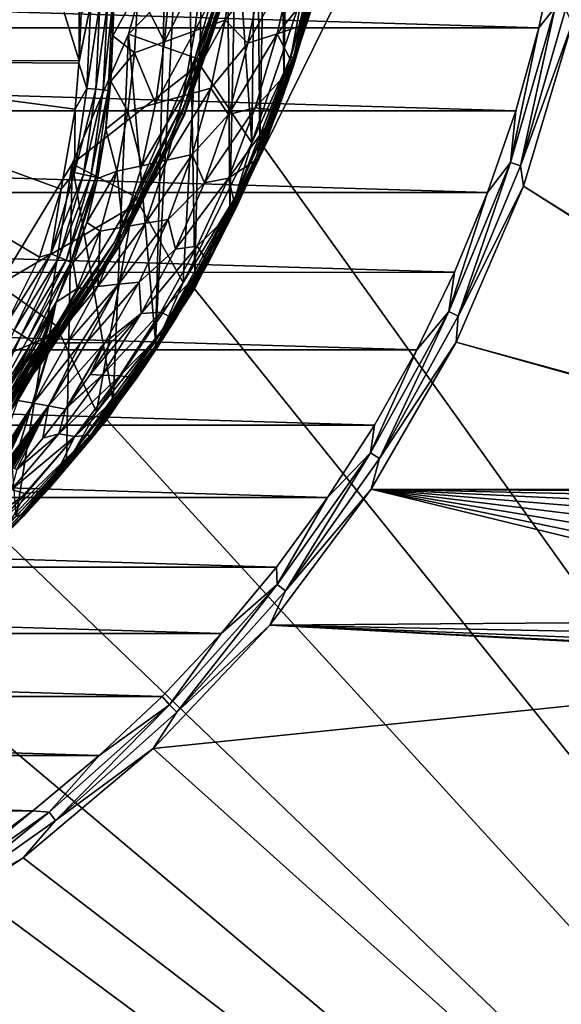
# Model space of a CAD drawing. Header units: metres. Extents: x -50 to 50, y -86 to 50.
# Tile 231 of 256: x 17 to 27, y -25 to -6. Entities that reach past the tile are written whole.
import ezdxf

# ---------------------------------------------------------------- set-up
doc = ezdxf.new("R2010")
doc.units = ezdxf.units.M
doc.layers.add('solid_MONTA1__SW0001', color=7, linetype='CONTINUOUS')

msp = doc.modelspace()

# ---------------------------------------------------------------- linework, layer by layer
at = {"layer": 'solid_MONTA1__SW0001'}
for points in [[(26.202694, 9.536955, 102.5), (50, 48.000282, 102.5), (50, -47.999832, 102.5)], [(21.249317, -8.801449, 108.5), (49.207382, -47.907547, 108.5), (49.207382, 47.907547, 108.5)], [(22.216209, -5.953105, 108.5), (21.249317, -8.801449, 108.5), (49.207382, 47.907547, 108.5)], [(20.416256, 10.337695, 172.399994), (19.928415, -11.24722, 172.399994), (19.759472, -1.35131, 172.399994)], [(20.416256, 10.337695, 172.399994), (20.598076, -9.970854, 172.399994), (19.928415, -11.24722, 172.399994)], [(20.416256, 10.337695, 172.399994), (20.997316, 9.118874, 172.399994), (20.598076, -9.970854, 172.399994)], [(27.132597, 6.430617, 102.5), (26.202694, 9.536955, 102.5), (50, -47.999832, 102.5)], [(20.997316, 9.118874, 172.399994), (21.170954, -8.695737, 172.399994), (20.598076, -9.970854, 172.399994)], [(20.997316, 9.118874, 172.399994), (21.480339, 7.910951, 172.399994), (21.170954, -8.695737, 172.399994)], [(21.480339, 7.910951, 172.399994), (21.628086, -7.467848, 172.399994), (21.170954, -8.695737, 172.399994)], [(21.480339, 7.910951, 172.399994), (21.880772, 6.683672, 172.399994), (21.628086, -7.467848, 172.399994)], [(10.642999, -7.137415, 189.991074), (17.718199, -7.140826, 189.52182), (13.32256, 6.986027, 189.772842)], [(13.32256, 6.986027, 189.772842), (17.718199, -7.140826, 189.52182), (17.754503, 6.984094, 189.450638)], [(17.757494, -6.235425, 189.514954), (17.754503, 6.984094, 189.450638), (17.718199, -7.140826, 189.52182)], [(21.880772, 6.683672, 172.399994), (22.009163, -6.220341, 172.399994), (21.628086, -7.467848, 172.399994)], [(19.174944, -12.495027, 172.399994), (19.391319, -4.029763, 172.399994), (19.759472, -1.35131, 172.399994)], [(19.928415, -11.24722, 172.399994), (19.174944, -12.495027, 172.399994), (19.759472, -1.35131, 172.399994)], [(21.10498, -1.443897, 169.800003), (20.711926, -4.303764, 169.800003), (21.01807, -8.706412, 169.800003)], [(21.10498, -1.443897, 169.800003), (21.01807, -8.706412, 169.800003), (21.974751, -5.888117, 169.800003)], [(19.391319, -4.029763, 172.399994), (18.662142, -6.632329, 172.399994), (20.880962, -4.339114, 170.100891)], [(19.174944, -12.495027, 172.399994), (18.662142, -6.632329, 172.399994), (19.391319, -4.029763, 172.399994)], [(20.711926, -4.303764, 169.800003), (19.932884, -7.08411, 169.800003), (21.01807, -8.706412, 169.800003)], [(20.512066, -5.496192, 169.817276), (19.932884, -7.08411, 169.800003), (20.711926, -4.303764, 169.800003)], [(21.974813, -5.888133, 169.733017), (21.762941, -7.071208, 169.621521), (22.477591, -4.28783, 169.621521)], [(22.562986, -4.30412, 169.471008), (22.477591, -4.28783, 169.621521), (21.762941, -7.071208, 169.621521)], [(21.845621, -7.098073, 169.471008), (22.562986, -4.30412, 169.471008), (21.762941, -7.071208, 169.621521)], [(22.216293, -5.952838, 169.300003), (22.562986, -4.30412, 169.471008), (21.845621, -7.098073, 169.471008)], [(18.662142, -6.632329, 172.399994), (20.095633, -7.14199, 170.100891), (20.880962, -4.339114, 170.100891)], [(20.625572, -5.526606, 170.021729), (20.880962, -4.339114, 170.100891), (20.095633, -7.14199, 170.100891)], [(26.841366, -4.896449, 102.300003), (26.496367, -6.509337, 102.300003), (-26.841286, -4.896891, 102.300003)], [(26.496367, -6.509337, 102.300003), (-26.496246, -6.509824, 102.300003), (-26.841286, -4.896891, 102.300003)], [(20.7005, -5.065289, 179.839539), (20.081329, -5.302531, 182.284042), (19.928932, -6.570724, 182.284042)], [(20.506811, -6.362713, 179.839539), (20.7005, -5.065289, 179.839539), (19.928932, -6.570724, 182.284042)], [(21.221857, -5.434763, 177.39505), (20.7005, -5.065289, 179.839539), (20.506811, -6.362713, 179.839539)], [(21.822569, -7.026765, 172.411926), (22.355373, -5.039001, 172.411926), (21.852766, -7.036171, 172.439346)], [(21.822569, -7.026765, 172.411926), (22.009163, -6.220341, 172.399994), (22.355373, -5.039001, 172.411926)], [(22.355373, -5.039001, 172.411926), (22.3862, -5.046075, 172.439346), (21.852766, -7.036171, 172.439346)], [(21.852766, -7.036171, 172.439346), (22.3862, -5.046075, 172.439346), (21.870031, -7.041549, 172.477081)], [(22.3862, -5.046075, 172.439346), (22.403826, -5.050119, 172.477081), (21.870031, -7.041549, 172.477081)], [(21.870031, -7.041549, 172.477081), (22.403826, -5.050119, 172.477081), (22.047915, -6.444176, 172.51947)], [(22.403826, -5.050119, 172.477081), (22.248596, -5.694481, 172.520462), (22.047915, -6.444176, 172.51947)], [(26.807554, -6.118649, 102.322868), (26.496367, -6.509337, 102.300003), (26.841366, -4.896449, 102.300003)], [(21.826204, -5.202508, 174.939468), (21.221857, -5.434763, 177.39505), (20.940548, -6.806761, 177.39505)], [(21.497648, -6.626342, 174.939468), (21.826204, -5.202508, 174.939468), (20.940548, -6.806761, 177.39505)], [(22.248596, -5.694481, 172.520462), (21.826204, -5.202508, 174.939468), (21.497648, -6.626342, 174.939468)], [(20.081329, -5.302531, 182.284042), (19.462162, -5.539751, 184.728546), (19.351057, -6.778709, 184.728546)], [(19.928932, -6.570724, 182.284042), (20.081329, -5.302531, 182.284042), (19.351057, -6.778709, 184.728546)], [(20.940548, -6.806761, 177.39505), (21.221857, -5.434763, 177.39505), (20.506811, -6.362713, 179.839539)], [(19.351057, -6.778709, 184.728546), (19.462162, -5.539751, 184.728546), (18.842991, -5.777048, 187.17305)], [(20.512066, -5.496192, 169.817276), (19.619184, -8.126533, 169.817276), (19.932884, -7.08411, 169.800003)], [(19.681534, -8.152358, 169.866348), (19.619184, -8.126533, 169.817276), (20.512066, -5.496192, 169.817276)], [(20.577253, -5.513658, 169.866348), (19.681534, -8.152358, 169.866348), (20.512066, -5.496192, 169.817276)], [(19.719954, -8.168272, 169.938705), (19.681534, -8.152358, 169.866348), (20.577253, -5.513658, 169.866348)], [(20.617418, -5.524421, 169.938705), (19.719954, -8.168272, 169.938705), (20.577253, -5.513658, 169.866348)], [(19.727751, -8.171502, 170.021729), (19.719954, -8.168272, 169.938705), (20.617418, -5.524421, 169.938705)], [(20.625572, -5.526606, 170.021729), (19.727751, -8.171502, 170.021729), (20.617418, -5.524421, 169.938705)], [(20.625572, -5.526606, 170.021729), (20.095633, -7.14199, 170.100891), (19.727751, -8.171502, 170.021729)], [(18.365387, -6.662688, 188.983963), (18.773178, -6.986765, 187.17305), (18.842991, -5.777048, 187.17305)], [(18.385183, -5.882283, 188.986343), (18.365387, -6.662688, 188.983963), (18.842991, -5.777048, 187.17305)], [(19.351057, -6.778709, 184.728546), (18.842991, -5.777048, 187.17305), (18.773178, -6.986765, 187.17305)], [(22.047915, -6.444176, 172.51947), (22.248596, -5.694481, 172.520462), (21.497648, -6.626342, 174.939468)], [(18.354517, -6.055413, 189.070831), (18.365387, -6.662688, 188.983963), (18.385183, -5.882283, 188.986343)], [(21.974813, -5.888133, 169.733017), (21.974751, -5.888117, 169.800003), (21.01807, -8.706412, 169.800003)], [(21.974813, -5.888133, 169.733017), (21.01807, -8.706412, 169.800003), (21.018259, -8.706048, 169.733017)], [(21.974813, -5.888133, 169.733017), (21.018259, -8.706048, 169.733017), (21.762941, -7.071208, 169.621521)], [(21.249229, -8.801719, 169.300003), (22.216293, -5.952838, 169.300003), (21.845621, -7.098073, 169.471008)], [(22.216209, -5.953105, 108.5), (22.216293, -5.952838, 169.300003), (21.249229, -8.801719, 169.300003)], [(22.216209, -5.953105, 108.5), (21.249229, -8.801719, 169.300003), (21.249317, -8.801449, 108.5)], [(17.940994, -6.043106, 189.474457), (17.718199, -7.140826, 189.52182), (17.715612, -7.184917, 189.522202)], [(17.864252, -7.667966, 189.487335), (17.940994, -6.043106, 189.474457), (17.715612, -7.184917, 189.522202)], [(17.940994, -6.043106, 189.474457), (17.757494, -6.235425, 189.514954), (17.718199, -7.140826, 189.52182)], [(18.114536, -6.047806, 189.382217), (17.940994, -6.043106, 189.474457), (17.864252, -7.667966, 189.487335)], [(18.037214, -7.6838, 189.395248), (18.114536, -6.047806, 189.382217), (17.864252, -7.667966, 189.487335)], [(18.25807, -6.052078, 189.242126), (18.114536, -6.047806, 189.382217), (18.037214, -7.6838, 189.395248)], [(18.180275, -7.697597, 189.25528), (18.25807, -6.052078, 189.242126), (18.037214, -7.6838, 189.395248)], [(18.180275, -7.697597, 189.25528), (18.354517, -6.055413, 189.070831), (18.25807, -6.052078, 189.242126)], [(18.180275, -7.697597, 189.25528), (18.276409, -7.707715, 189.084076), (18.354517, -6.055413, 189.070831)], [(18.354517, -6.055413, 189.070831), (18.276409, -7.707715, 189.084076), (18.365387, -6.662688, 188.983963)], [(25.953922, -9.081671, 102.322868), (26.496367, -6.509337, 102.300003), (26.807554, -6.118649, 102.322868)], [(25.953922, -9.081671, 102.322868), (26.807554, -6.118649, 102.322868), (26.145826, -9.14882, 102.390617)], [(26.807554, -6.118649, 102.322868), (27.00577, -6.163891, 102.390617), (26.145826, -9.14882, 102.390617)], [(26.145826, -9.14882, 102.390617), (27.00577, -6.163891, 102.390617), (27.132597, -6.430617, 102.5)], [(20.506811, -6.362713, 179.839539), (19.928932, -6.570724, 182.284042), (19.704647, -7.810512, 182.284042)], [(20.232975, -7.66195, 179.839539), (20.506811, -6.362713, 179.839539), (19.704647, -7.810512, 182.284042)], [(20.940548, -6.806761, 177.39505), (20.506811, -6.362713, 179.839539), (20.232975, -7.66195, 179.839539)], [(21.822569, -7.026765, 172.411926), (21.628086, -7.467848, 172.399994), (22.009163, -6.220341, 172.399994)], [(26.496367, -6.509337, 102.300003), (26.054609, -8.098694, 102.300003), (-26.496246, -6.509824, 102.300003)], [(26.054609, -8.098694, 102.300003), (-26.054459, -8.09918, 102.300003), (-26.496246, -6.509824, 102.300003)], [(19.928932, -6.570724, 182.284042), (19.351057, -6.778709, 184.728546), (19.176325, -7.959048, 184.728546)], [(19.704647, -7.810512, 182.284042), (19.928932, -6.570724, 182.284042), (19.176325, -7.959048, 184.728546)], [(21.808292, -7.238799, 172.518402), (22.047915, -6.444176, 172.51947), (21.497648, -6.626342, 174.939468)], [(21.870031, -7.041549, 172.477081), (22.047915, -6.444176, 172.51947), (21.808292, -7.238799, 172.518402)], [(25.953922, -9.081671, 102.322868), (26.054609, -8.098694, 102.300003), (26.496367, -6.509337, 102.300003)], [(26.145826, -9.14882, 102.390617), (27.132597, -6.430617, 102.5), (26.202694, -9.536955, 102.5)], [(35.82655, -15.567962, 102.5), (26.202694, -9.536955, 102.5), (27.132597, -6.430617, 102.5)], [(18.662142, -6.632329, 172.399994), (17.585089, -9.111894, 172.399994), (20.095633, -7.14199, 170.100891)], [(18.367144, -13.658231, 172.399994), (17.585089, -9.111894, 172.399994), (18.662142, -6.632329, 172.399994)], [(18.276409, -7.707715, 189.084076), (18.321812, -7.532636, 188.979874), (18.365387, -6.662688, 188.983963)], [(18.365387, -6.662688, 188.983963), (18.321812, -7.532636, 188.979874), (18.773178, -6.986765, 187.17305)], [(19.174944, -12.495027, 172.399994), (18.367144, -13.658231, 172.399994), (18.662142, -6.632329, 172.399994)], [(21.497648, -6.626342, 174.939468), (20.940548, -6.806761, 177.39505), (20.571375, -8.16724, 177.39505)], [(21.077393, -8.041764, 174.939468), (21.497648, -6.626342, 174.939468), (20.571375, -8.16724, 177.39505)], [(21.808292, -7.238799, 172.518402), (21.497648, -6.626342, 174.939468), (21.077393, -8.041764, 174.939468)], [(19.176325, -7.959048, 184.728546), (19.351057, -6.778709, 184.728546), (18.773178, -6.986765, 187.17305)], [(20.571375, -8.16724, 177.39505), (20.940548, -6.806761, 177.39505), (20.232975, -7.66195, 179.839539)], [(10.642999, -7.137415, 189.991074), (16.313793, -12.191973, 189.652252), (16.960539, -10.890485, 189.597366)], [(10.642999, -7.137415, 189.991074), (16.960539, -10.890485, 189.597366), (17.376104, -9.594016, 189.55928)], [(10.642999, -7.137415, 189.991074), (17.376104, -9.594016, 189.55928), (17.643269, -8.063908, 189.531616)], [(10.642999, -7.137415, 189.991074), (17.643269, -8.063908, 189.531616), (17.715612, -7.184917, 189.522202)], [(10.642999, -7.137415, 189.991074), (17.715612, -7.184917, 189.522202), (17.718199, -7.140826, 189.52182)], [(17.585089, -9.111894, 172.399994), (18.935961, -9.811824, 170.100891), (20.095633, -7.14199, 170.100891)], [(18.321812, -7.532636, 188.979874), (18.647993, -8.107656, 187.17305), (18.773178, -6.986765, 187.17305)], [(19.176325, -7.959048, 184.728546), (18.773178, -6.986765, 187.17305), (18.647993, -8.107656, 187.17305)], [(19.932884, -7.08411, 169.800003), (18.782495, -9.732619, 169.800003), (19.702078, -11.374999, 169.800003)], [(19.619184, -8.126533, 169.817276), (18.782495, -9.732619, 169.800003), (19.932884, -7.08411, 169.800003)], [(19.727751, -8.171502, 170.021729), (20.095633, -7.14199, 170.100891), (18.935961, -9.811824, 170.100891)], [(19.932884, -7.08411, 169.800003), (19.702078, -11.374999, 169.800003), (21.01807, -8.706412, 169.800003)], [(21.018259, -8.706048, 169.733017), (20.705076, -9.74307, 169.621521), (21.762941, -7.071208, 169.621521)], [(21.845621, -7.098073, 169.471008), (21.762941, -7.071208, 169.621521), (20.705076, -9.74307, 169.621521)], [(20.783739, -9.780085, 169.471008), (21.845621, -7.098073, 169.471008), (20.705076, -9.74307, 169.621521)], [(21.249229, -8.801719, 169.300003), (21.845621, -7.098073, 169.471008), (20.783739, -9.780085, 169.471008)], [(21.112999, -8.95845, 172.411926), (21.822569, -7.026765, 172.411926), (21.142101, -8.970833, 172.439346)], [(21.112999, -8.95845, 172.411926), (21.628086, -7.467848, 172.399994), (21.822569, -7.026765, 172.411926)], [(21.822569, -7.026765, 172.411926), (21.852766, -7.036171, 172.439346), (21.142101, -8.970833, 172.439346)], [(21.142101, -8.970833, 172.439346), (21.852766, -7.036171, 172.439346), (21.158743, -8.977913, 172.477081)], [(21.852766, -7.036171, 172.439346), (21.870031, -7.041549, 172.477081), (21.158743, -8.977913, 172.477081)], [(21.158743, -8.977913, 172.477081), (21.870031, -7.041549, 172.477081), (21.512415, -8.092999, 172.517136)], [(21.870031, -7.041549, 172.477081), (21.808292, -7.238799, 172.518402), (21.512415, -8.092999, 172.517136)], [(17.864252, -7.667966, 189.487335), (17.715612, -7.184917, 189.522202), (17.643269, -8.063908, 189.531616)], [(21.512415, -8.092999, 172.517136), (21.808292, -7.238799, 172.518402), (21.077393, -8.041764, 174.939468)], [(21.112999, -8.95845, 172.411926), (21.170954, -8.695737, 172.399994), (21.628086, -7.467848, 172.399994)], [(17.632607, -9.274479, 189.512695), (17.864252, -7.667966, 189.487335), (17.643269, -8.063908, 189.531616)], [(18.037214, -7.6838, 189.395248), (17.864252, -7.667966, 189.487335), (17.632607, -9.274479, 189.512695)], [(17.802544, -9.311681, 189.421127), (18.037214, -7.6838, 189.395248), (17.632607, -9.274479, 189.512695)], [(18.180275, -7.697597, 189.25528), (18.037214, -7.6838, 189.395248), (17.802544, -9.311681, 189.421127)], [(17.943077, -9.343766, 189.281586), (18.180275, -7.697597, 189.25528), (17.802544, -9.311681, 189.421127)], [(17.943077, -9.343766, 189.281586), (18.276409, -7.707715, 189.084076), (18.180275, -7.697597, 189.25528)], [(17.943077, -9.343766, 189.281586), (18.037487, -9.36692, 189.110687), (18.276409, -7.707715, 189.084076)], [(18.276409, -7.707715, 189.084076), (18.037487, -9.36692, 189.110687), (18.229204, -8.448523, 188.977493)], [(18.321812, -7.532636, 188.979874), (18.229204, -8.448523, 188.977493), (18.647993, -8.107656, 187.17305)], [(18.276409, -7.707715, 189.084076), (18.229204, -8.448523, 188.977493), (18.321812, -7.532636, 188.979874)], [(20.232975, -7.66195, 179.839539), (19.704647, -7.810512, 182.284042), (19.395411, -9.039516, 182.284042)], [(19.874468, -8.933681, 179.839539), (20.232975, -7.66195, 179.839539), (19.395411, -9.039516, 182.284042)], [(20.571375, -8.16724, 177.39505), (20.232975, -7.66195, 179.839539), (19.874468, -8.933681, 179.839539)], [(19.704647, -7.810512, 182.284042), (19.176325, -7.959048, 184.728546), (18.916361, -9.145327, 184.728546)], [(19.395411, -9.039516, 182.284042), (19.704647, -7.810512, 182.284042), (18.916361, -9.145327, 184.728546)], [(17.632607, -9.274479, 189.512695), (17.643269, -8.063908, 189.531616), (17.376104, -9.594016, 189.55928)], [(18.916361, -9.145327, 184.728546), (19.176325, -7.959048, 184.728546), (18.647993, -8.107656, 187.17305)], [(21.077393, -8.041764, 174.939468), (20.571375, -8.16724, 177.39505), (20.113148, -9.473985, 177.39505)], [(20.570642, -9.383739, 174.939468), (21.077393, -8.041764, 174.939468), (20.113148, -9.473985, 177.39505)], [(21.512415, -8.092999, 172.517136), (21.077393, -8.041764, 174.939468), (20.570642, -9.383739, 174.939468)], [(26.054609, -8.098694, 102.300003), (25.517324, -9.659147, 102.300003), (-26.054459, -8.09918, 102.300003)], [(25.517324, -9.659147, 102.300003), (-25.517155, -9.659599, 102.300003), (-26.054459, -8.09918, 102.300003)], [(18.229204, -8.448523, 188.977493), (18.437296, -9.251211, 187.17305), (18.647993, -8.107656, 187.17305)], [(19.619184, -8.126533, 169.817276), (18.390615, -10.617826, 169.817276), (18.782495, -9.732619, 169.800003)], [(18.44906, -10.651569, 169.866348), (18.390615, -10.617826, 169.817276), (19.619184, -8.126533, 169.817276)], [(18.916361, -9.145327, 184.728546), (18.647993, -8.107656, 187.17305), (18.437296, -9.251211, 187.17305)], [(19.681534, -8.152358, 169.866348), (18.44906, -10.651569, 169.866348), (19.619184, -8.126533, 169.817276)], [(18.485073, -10.672361, 169.938705), (18.44906, -10.651569, 169.866348), (19.681534, -8.152358, 169.866348)], [(19.719954, -8.168272, 169.938705), (18.485073, -10.672361, 169.938705), (19.681534, -8.152358, 169.866348)], [(18.492382, -10.676582, 170.021729), (18.485073, -10.672361, 169.938705), (19.719954, -8.168272, 169.938705)], [(19.727751, -8.171502, 170.021729), (18.492382, -10.676582, 170.021729), (19.719954, -8.168272, 169.938705)], [(19.727751, -8.171502, 170.021729), (18.935961, -9.811824, 170.100891), (18.492382, -10.676582, 170.021729)], [(20.113148, -9.473985, 177.39505), (20.571375, -8.16724, 177.39505), (19.874468, -8.933681, 179.839539)], [(21.150892, -8.999282, 172.515793), (21.512415, -8.092999, 172.517136), (20.570642, -9.383739, 174.939468)], [(21.158743, -8.977913, 172.477081), (21.512415, -8.092999, 172.517136), (21.150892, -8.999282, 172.515793)], [(25.953922, -9.081671, 102.322868), (25.517324, -9.659147, 102.300003), (26.054609, -8.098694, 102.300003)], [(18.037487, -9.36692, 189.110687), (18.070581, -9.392616, 188.978958), (18.229204, -8.448523, 188.977493)], [(18.229204, -8.448523, 188.977493), (18.070581, -9.392616, 188.978958), (18.437296, -9.251211, 187.17305)], [(21.018259, -8.706048, 169.733017), (21.01807, -8.706412, 169.800003), (19.702078, -11.374999, 169.800003)], [(21.018259, -8.706048, 169.733017), (19.702078, -11.374999, 169.800003), (19.702078, -11.375, 169.733017)], [(21.018259, -8.706048, 169.733017), (19.702078, -11.375, 169.733017), (20.705076, -9.74307, 169.621521)], [(21.249317, -8.801449, 108.5), (19.918585, -11.5, 169.300003), (19.918446, -11.500178, 108.5)], [(21.249317, -8.801449, 108.5), (19.918446, -11.500178, 108.5), (49.207382, -47.907547, 108.5)], [(21.249317, -8.801449, 108.5), (21.249229, -8.801719, 169.300003), (19.918585, -11.5, 169.300003)], [(19.918585, -11.5, 169.300003), (21.249229, -8.801719, 169.300003), (20.783739, -9.780085, 169.471008)], [(21.112999, -8.95845, 172.411926), (20.598076, -9.970854, 172.399994), (21.170954, -8.695737, 172.399994)], [(19.874468, -8.933681, 179.839539), (19.395411, -9.039516, 182.284042), (18.987549, -10.245462, 182.284042)], [(19.421156, -10.17039, 179.839539), (19.874468, -8.933681, 179.839539), (18.987549, -10.245462, 182.284042)], [(20.113148, -9.473985, 177.39505), (19.874468, -8.933681, 179.839539), (19.421156, -10.17039, 179.839539)], [(20.221857, -10.813426, 172.411926), (21.112999, -8.95845, 172.411926), (20.24975, -10.828337, 172.439346)], [(20.221857, -10.813426, 172.411926), (20.598076, -9.970854, 172.399994), (21.112999, -8.95845, 172.411926)], [(21.112999, -8.95845, 172.411926), (21.142101, -8.970833, 172.439346), (20.24975, -10.828337, 172.439346)], [(20.24975, -10.828337, 172.439346), (21.142101, -8.970833, 172.439346), (20.265697, -10.836863, 172.477081)], [(21.142101, -8.970833, 172.439346), (21.158743, -8.977913, 172.477081), (20.265697, -10.836863, 172.477081)], [(20.265697, -10.836863, 172.477081), (21.158743, -8.977913, 172.477081), (20.710537, -9.966031, 172.514465)], [(20.710537, -9.966031, 172.514465), (21.150892, -8.999282, 172.515793), (20.570642, -9.383739, 174.939468)], [(21.158743, -8.977913, 172.477081), (21.150892, -8.999282, 172.515793), (20.710537, -9.966031, 172.514465)], [(17.585089, -9.111894, 172.399994), (16.18055, -11.421612, 172.399994), (18.935961, -9.811824, 170.100891)], [(16.516953, -15.845219, 172.399994), (16.18055, -11.421612, 172.399994), (17.585089, -9.111894, 172.399994)], [(17.480947, -14.775068, 172.399994), (16.516953, -15.845219, 172.399994), (17.585089, -9.111894, 172.399994)], [(18.367144, -13.658231, 172.399994), (17.480947, -14.775068, 172.399994), (17.585089, -9.111894, 172.399994)], [(18.553951, -10.32051, 184.728546), (18.916361, -9.145327, 184.728546), (18.437296, -9.251211, 187.17305)], [(19.395411, -9.039516, 182.284042), (18.916361, -9.145327, 184.728546), (18.553951, -10.32051, 184.728546)], [(18.987549, -10.245462, 182.284042), (19.395411, -9.039516, 182.284042), (18.553951, -10.32051, 184.728546)], [(24.773905, -11.930484, 102.322868), (25.517324, -9.659147, 102.300003), (25.953922, -9.081671, 102.322868)], [(24.773905, -11.930484, 102.322868), (25.953922, -9.081671, 102.322868), (24.957085, -12.018699, 102.390617)], [(25.953922, -9.081671, 102.322868), (26.145826, -9.14882, 102.390617), (24.957085, -12.018699, 102.390617)], [(24.957085, -12.018699, 102.390617), (26.145826, -9.14882, 102.390617), (26.202694, -9.536955, 102.5)], [(17.179102, -10.829042, 189.555298), (17.632607, -9.274479, 189.512695), (17.376104, -9.594016, 189.55928)], [(17.802544, -9.311681, 189.421127), (17.632607, -9.274479, 189.512695), (17.179102, -10.829042, 189.555298)], [(17.340761, -10.894876, 189.464859), (17.802544, -9.311681, 189.421127), (17.179102, -10.829042, 189.555298)], [(17.943077, -9.343766, 189.281586), (17.802544, -9.311681, 189.421127), (17.340761, -10.894876, 189.464859)], [(17.474333, -10.95147, 189.326279), (17.943077, -9.343766, 189.281586), (17.340761, -10.894876, 189.464859)], [(17.474333, -10.95147, 189.326279), (18.037487, -9.36692, 189.110687), (17.943077, -9.343766, 189.281586)], [(17.474333, -10.95147, 189.326279), (17.563925, -10.992095, 189.156052), (18.037487, -9.36692, 189.110687)], [(18.037487, -9.36692, 189.110687), (17.563925, -10.992095, 189.156052), (18.070581, -9.392616, 188.978958)], [(17.563925, -10.992095, 189.156052), (17.865376, -10.228542, 188.985886), (18.070581, -9.392616, 188.978958)], [(17.865376, -10.228542, 188.985886), (18.120327, -10.395633, 187.17305), (18.437296, -9.251211, 187.17305)], [(18.070581, -9.392616, 188.978958), (17.865376, -10.228542, 188.985886), (18.437296, -9.251211, 187.17305)], [(18.553951, -10.32051, 184.728546), (18.437296, -9.251211, 187.17305), (18.120327, -10.395633, 187.17305)], [(20.570642, -9.383739, 174.939468), (20.113148, -9.473985, 177.39505), (19.55691, -10.739998, 177.39505)], [(19.970974, -10.681436, 174.939468), (20.570642, -9.383739, 174.939468), (19.55691, -10.739998, 177.39505)], [(20.710537, -9.966031, 172.514465), (20.570642, -9.383739, 174.939468), (19.970974, -10.681436, 174.939468)], [(19.55691, -10.739998, 177.39505), (20.113148, -9.473985, 177.39505), (19.421156, -10.17039, 179.839539)], [(35.428211, -15.402928, 102.5), (24.918159, -12.5148, 102.5), (26.202694, -9.536955, 102.5)], [(24.957085, -12.018699, 102.390617), (26.202694, -9.536955, 102.5), (24.918159, -12.5148, 102.5)], [(35.82655, -15.567962, 102.5), (35.428211, -15.402928, 102.5), (26.202694, -9.536955, 102.5)], [(25.517324, -9.659147, 102.300003), (24.887453, -11.18245, 102.300003), (-25.517155, -9.659599, 102.300003)], [(24.887453, -11.18245, 102.300003), (-24.887259, -11.182881, 102.300003), (-25.517155, -9.659599, 102.300003)], [(17.179102, -10.829042, 189.555298), (17.376104, -9.594016, 189.55928), (16.960539, -10.890485, 189.597366)], [(18.782495, -9.732619, 169.800003), (17.282619, -12.199029, 169.800003), (18.049007, -13.848977, 169.800003)], [(18.390615, -10.617826, 169.817276), (17.282619, -12.199029, 169.800003), (18.782495, -9.732619, 169.800003)], [(18.782495, -9.732619, 169.800003), (18.049007, -13.848977, 169.800003), (19.702078, -11.374999, 169.800003)], [(19.702078, -11.375, 169.733017), (19.320681, -12.261276, 169.621521), (20.705076, -9.74307, 169.621521)], [(20.783739, -9.780085, 169.471008), (20.705076, -9.74307, 169.621521), (19.320681, -12.261276, 169.621521)], [(19.394083, -12.307859, 169.471008), (20.783739, -9.780085, 169.471008), (19.320681, -12.261276, 169.621521)], [(19.918585, -11.5, 169.300003), (20.783739, -9.780085, 169.471008), (19.394083, -12.307859, 169.471008)], [(24.773905, -11.930484, 102.322868), (24.887453, -11.18245, 102.300003), (25.517324, -9.659147, 102.300003)], [(16.18055, -11.421612, 172.399994), (17.423546, -12.298882, 170.100891), (18.935961, -9.811824, 170.100891)], [(18.492382, -10.676582, 170.021729), (18.935961, -9.811824, 170.100891), (17.423546, -12.298882, 170.100891)], [(20.179306, -11.00019, 172.513336), (20.710537, -9.966031, 172.514465), (19.970974, -10.681436, 174.939468)], [(20.265697, -10.836863, 172.477081), (20.710537, -9.966031, 172.514465), (20.179306, -11.00019, 172.513336)], [(20.221857, -10.813426, 172.411926), (19.928415, -11.24722, 172.399994), (20.598076, -9.970854, 172.399994)], [(17.563925, -10.992095, 189.156052), (17.608313, -10.996065, 188.997787), (17.865376, -10.228542, 188.985886)], [(17.865376, -10.228542, 188.985886), (17.608313, -10.996065, 188.997787), (18.120327, -10.395633, 187.17305)], [(18.987549, -10.245462, 182.284042), (18.553951, -10.32051, 184.728546), (18.077026, -11.452261, 184.728546)], [(18.470741, -11.410696, 182.284042), (18.987549, -10.245462, 182.284042), (18.077026, -11.452261, 184.728546)], [(18.077026, -11.452261, 184.728546), (18.553951, -10.32051, 184.728546), (18.120327, -10.395633, 187.17305)], [(19.421156, -10.17039, 179.839539), (18.987549, -10.245462, 182.284042), (18.470741, -11.410696, 182.284042)], [(18.864468, -11.369106, 179.839539), (19.421156, -10.17039, 179.839539), (18.470741, -11.410696, 182.284042)], [(19.55691, -10.739998, 177.39505), (19.421156, -10.17039, 179.839539), (18.864468, -11.369106, 179.839539)], [(17.608313, -10.996065, 188.997787), (17.683279, -11.493899, 187.17305), (18.120327, -10.395633, 187.17305)], [(18.077026, -11.452261, 184.728546), (18.120327, -10.395633, 187.17305), (17.683279, -11.493899, 187.17305)], [(18.390615, -10.617826, 169.817276), (16.847376, -12.927446, 169.817276), (17.282619, -12.199029, 169.800003)], [(16.900917, -12.96853, 169.866348), (16.847376, -12.927446, 169.817276), (18.390615, -10.617826, 169.817276)], [(18.44906, -10.651569, 169.866348), (16.900917, -12.96853, 169.866348), (18.390615, -10.617826, 169.817276)], [(16.933907, -12.993844, 169.938705), (16.900917, -12.96853, 169.866348), (18.44906, -10.651569, 169.866348)], [(18.485073, -10.672361, 169.938705), (16.933907, -12.993844, 169.938705), (18.44906, -10.651569, 169.866348)], [(16.940603, -12.998982, 170.021729), (16.933907, -12.993844, 169.938705), (18.485073, -10.672361, 169.938705)], [(18.492382, -10.676582, 170.021729), (16.940603, -12.998982, 170.021729), (18.485073, -10.672361, 169.938705)], [(18.492382, -10.676582, 170.021729), (17.423546, -12.298882, 170.100891), (16.940603, -12.998982, 170.021729)], [(19.970974, -10.681436, 174.939468), (19.55691, -10.739998, 177.39505), (18.901674, -11.968299, 177.39505)], [(19.27774, -11.946087, 174.939468), (19.970974, -10.681436, 174.939468), (18.901674, -11.968299, 177.39505)], [(20.179306, -11.00019, 172.513336), (19.970974, -10.681436, 174.939468), (19.27774, -11.946087, 174.939468)], [(17.179102, -10.829042, 189.555298), (16.960539, -10.890485, 189.597366), (16.313793, -12.191973, 189.652252)], [(16.476141, -12.288595, 189.613556), (17.179102, -10.829042, 189.555298), (16.313793, -12.191973, 189.652252)], [(17.340761, -10.894876, 189.464859), (17.179102, -10.829042, 189.555298), (16.476141, -12.288595, 189.613556)], [(16.622023, -12.378001, 189.524887), (17.340761, -10.894876, 189.464859), (16.476141, -12.288595, 189.613556)], [(17.474333, -10.95147, 189.326279), (17.340761, -10.894876, 189.464859), (16.622023, -12.378001, 189.524887)], [(18.901674, -11.968299, 177.39505), (19.55691, -10.739998, 177.39505), (18.864468, -11.369106, 179.839539)], [(19.173904, -12.584568, 172.411926), (20.221857, -10.813426, 172.411926), (19.20038, -12.601869, 172.439346)], [(19.173904, -12.584568, 172.411926), (19.928415, -11.24722, 172.399994), (20.221857, -10.813426, 172.411926)], [(20.221857, -10.813426, 172.411926), (20.24975, -10.828337, 172.439346), (19.20038, -12.601869, 172.439346)], [(19.20038, -12.601869, 172.439346), (20.24975, -10.828337, 172.439346), (19.215519, -12.611761, 172.477081)], [(20.24975, -10.828337, 172.439346), (20.265697, -10.836863, 172.477081), (19.215519, -12.611761, 172.477081)], [(19.215519, -12.611761, 172.477081), (20.265697, -10.836863, 172.477081), (19.550669, -12.086197, 172.512375)], [(20.265697, -10.836863, 172.477081), (20.179306, -11.00019, 172.513336), (19.550669, -12.086197, 172.512375)], [(16.742416, -12.454741, 189.390137), (17.474333, -10.95147, 189.326279), (16.622023, -12.378001, 189.524887)], [(16.742416, -12.454741, 189.390137), (17.563925, -10.992095, 189.156052), (17.474333, -10.95147, 189.326279)], [(16.82493, -12.511017, 189.221024), (17.563925, -10.992095, 189.156052), (16.742416, -12.454741, 189.390137)], [(17.563925, -10.992095, 189.156052), (16.82493, -12.511017, 189.221024), (17.281263, -11.75287, 189.016068)], [(17.563925, -10.992095, 189.156052), (17.281263, -11.75287, 189.016068), (17.608313, -10.996065, 188.997787)], [(17.608313, -10.996065, 188.997787), (17.281263, -11.75287, 189.016068), (17.683279, -11.493899, 187.17305)], [(19.550669, -12.086197, 172.512375), (20.179306, -11.00019, 172.513336), (19.27774, -11.946087, 174.939468)], [(24.887453, -11.18245, 102.300003), (24.167011, -12.664432, 102.300003), (-24.887259, -11.182881, 102.300003)], [(24.167011, -12.664432, 102.300003), (-24.166792, -12.664849, 102.300003), (-24.887259, -11.182881, 102.300003)], [(19.173904, -12.584568, 172.411926), (19.174944, -12.495027, 172.399994), (19.928415, -11.24722, 172.399994)], [(24.773905, -11.930484, 102.322868), (24.167011, -12.664432, 102.300003), (24.887453, -11.18245, 102.300003)], [(16.18055, -11.421612, 172.399994), (14.474751, -13.518272, 172.399994), (17.423546, -12.298882, 170.100891)], [(17.182186, -12.536576, 186.859512), (18.077026, -11.452261, 184.728546), (17.683279, -11.493899, 187.17305)], [(17.182186, -12.536576, 186.859512), (17.493473, -12.532406, 184.735245), (18.077026, -11.452261, 184.728546)], [(18.470741, -11.410696, 182.284042), (18.077026, -11.452261, 184.728546), (17.493473, -12.532406, 184.735245)], [(17.750086, -12.528976, 182.98407), (18.470741, -11.410696, 182.284042), (17.493473, -12.532406, 184.735245)], [(17.750086, -12.528976, 182.98407), (17.851871, -12.527615, 182.289459), (18.470741, -11.410696, 182.284042)], [(18.864468, -11.369106, 179.839539), (18.470741, -11.410696, 182.284042), (17.851871, -12.527615, 182.289459)], [(18.210051, -12.52282, 179.8452), (18.864468, -11.369106, 179.839539), (17.851871, -12.527615, 182.289459)], [(19.702078, -11.375, 169.733017), (18.049007, -13.848977, 169.800003), (18.048788, -13.849322, 169.733017)], [(19.702078, -11.375, 169.733017), (18.048788, -13.849322, 169.733017), (19.320681, -12.261276, 169.621521)], [(19.702078, -11.375, 169.733017), (19.702078, -11.374999, 169.800003), (18.049007, -13.848977, 169.800003)], [(18.901674, -11.968299, 177.39505), (18.864468, -11.369106, 179.839539), (18.210051, -12.52282, 179.8452)], [(17.115, -12.537586, 187.317566), (17.136267, -12.537267, 187.172577), (17.683279, -11.493899, 187.17305)], [(17.281263, -11.75287, 189.016068), (17.115, -12.537586, 187.317566), (17.683279, -11.493899, 187.17305)], [(17.182186, -12.536576, 186.859512), (17.683279, -11.493899, 187.17305), (17.136267, -12.537267, 187.172577)], [(18.247128, -14.001513, 169.300003), (19.918585, -11.5, 169.300003), (19.394083, -12.307859, 169.471008)], [(19.918446, -11.500178, 108.5), (19.918585, -11.5, 169.300003), (18.247128, -14.001513, 169.300003)], [(19.918446, -11.500178, 108.5), (18.247128, -14.001513, 169.300003), (18.247242, -14.001358, 108.5)], [(19.918446, -11.500178, 108.5), (18.247242, -14.001358, 108.5), (49.207382, -47.907547, 108.5)], [(16.82493, -12.511017, 189.221024), (16.862255, -12.541113, 189.041779), (17.281263, -11.75287, 189.016068)], [(17.281263, -11.75287, 189.016068), (16.862255, -12.541113, 189.041779), (16.91243, -12.540512, 188.699081)], [(17.281263, -11.75287, 189.016068), (16.91243, -12.540512, 188.699081), (16.979897, -12.539618, 188.238647)], [(16.979897, -12.539618, 188.238647), (17.022469, -12.538987, 187.948364), (17.281263, -11.75287, 189.016068)], [(17.022469, -12.538987, 187.948364), (17.047417, -12.538605, 187.77832), (17.281263, -11.75287, 189.016068)], [(17.047417, -12.538605, 187.77832), (17.115, -12.537586, 187.317566), (17.281263, -11.75287, 189.016068)], [(17.927036, -13.136448, 179.045883), (18.156422, -13.147021, 177.39505), (18.901674, -11.968299, 177.39505)], [(18.327179, -12.521205, 179.046082), (17.927036, -13.136448, 179.045883), (18.901674, -11.968299, 177.39505)], [(19.27774, -11.946087, 174.939468), (18.901674, -11.968299, 177.39505), (18.156422, -13.147021, 177.39505)], [(18.497858, -13.162405, 174.939468), (19.27774, -11.946087, 174.939468), (18.156422, -13.147021, 177.39505)], [(18.327179, -12.521205, 179.046082), (18.901674, -11.968299, 177.39505), (18.210051, -12.52282, 179.8452)], [(19.550669, -12.086197, 172.512375), (19.27774, -11.946087, 174.939468), (18.497858, -13.162405, 174.939468)], [(23.282343, -14.629265, 102.322868), (24.167011, -12.664432, 102.300003), (24.773905, -11.930484, 102.322868)], [(23.282343, -14.629265, 102.322868), (24.773905, -11.930484, 102.322868), (23.454493, -14.737434, 102.390617)], [(24.773905, -11.930484, 102.322868), (24.957085, -12.018699, 102.390617), (23.454493, -14.737434, 102.390617)], [(23.454493, -14.737434, 102.390617), (24.957085, -12.018699, 102.390617), (24.918159, -12.5148, 102.5)], [(17.282619, -12.199029, 169.800003), (15.460173, -14.439109, 169.800003), (16.086634, -16.086634, 169.800003)], [(16.847376, -12.927446, 169.817276), (15.460173, -14.439109, 169.800003), (17.282619, -12.199029, 169.800003)], [(17.282619, -12.199029, 169.800003), (16.086634, -16.086634, 169.800003), (18.049007, -13.848977, 169.800003)], [(18.819849, -13.199927, 172.511627), (19.550669, -12.086197, 172.512375), (18.497858, -13.162405, 174.939468)], [(19.215519, -12.611761, 172.477081), (19.550669, -12.086197, 172.512375), (18.819849, -13.199927, 172.511627)], [(14.474751, -13.518272, 172.399994), (15.586565, -14.556835, 170.100891), (17.423546, -12.298882, 170.100891)], [(16.940603, -12.998982, 170.021729), (17.423546, -12.298882, 170.100891), (15.586565, -14.556835, 170.100891)], [(15.684744, -14.056713, 189.598877), (16.622023, -12.378001, 189.524887), (16.476141, -12.288595, 189.613556)], [(15.811228, -14.129455, 189.458694), (16.622023, -12.378001, 189.524887), (15.684744, -14.056713, 189.598877)], [(15.811228, -14.129455, 189.458694), (16.742416, -12.454741, 189.390137), (16.622023, -12.378001, 189.524887)], [(18.048788, -13.849322, 169.733017), (17.631586, -14.586116, 169.621521), (19.320681, -12.261276, 169.621521)], [(19.394083, -12.307859, 169.471008), (19.320681, -12.261276, 169.621521), (17.631586, -14.586116, 169.621521)], [(17.69857, -14.641531, 169.471008), (19.394083, -12.307859, 169.471008), (17.631586, -14.586116, 169.621521)], [(18.247128, -14.001513, 169.300003), (19.394083, -12.307859, 169.471008), (17.69857, -14.641531, 169.471008)], [(15.811228, -14.129455, 189.458694), (16.82493, -12.511017, 189.221024), (16.742416, -12.454741, 189.390137)], [(15.894291, -14.180442, 189.288635), (16.82493, -12.511017, 189.221024), (15.811228, -14.129455, 189.458694)], [(15.930511, -14.207767, 189.111267), (16.82493, -12.511017, 189.221024), (15.894291, -14.180442, 189.288635)], [(16.383654, -13.376476, 189.079056), (16.82493, -12.511017, 189.221024), (15.930511, -14.207767, 189.111267)], [(16.117601, -13.95785, 188.704971), (16.979897, -12.539618, 188.238647), (16.91243, -12.540512, 188.699081)], [(16.13756, -14.036718, 188.243179), (16.979897, -12.539618, 188.238647), (16.117601, -13.95785, 188.704971)], [(16.117601, -13.95785, 188.704971), (16.91243, -12.540512, 188.699081), (16.383654, -13.376476, 189.079056)], [(16.13756, -14.036718, 188.243179), (17.047417, -12.538605, 187.77832), (17.022469, -12.538987, 187.948364)], [(16.13756, -14.036718, 188.243179), (16.157238, -14.115472, 187.781342), (17.047417, -12.538605, 187.77832)], [(16.13756, -14.036718, 188.243179), (17.022469, -12.538987, 187.948364), (16.979897, -12.539618, 188.238647)], [(16.157238, -14.115472, 187.781342), (17.115, -12.537586, 187.317566), (17.047417, -12.538605, 187.77832)], [(16.157238, -14.115472, 187.781342), (16.176643, -14.194109, 187.319458), (17.115, -12.537586, 187.317566)], [(16.176643, -14.194109, 187.319458), (17.182186, -12.536576, 186.859512), (17.136267, -12.537267, 187.172577)], [(16.176643, -14.194109, 187.319458), (16.549685, -13.634144, 186.859482), (17.182186, -12.536576, 186.859512)], [(16.176643, -14.194109, 187.319458), (17.136267, -12.537267, 187.172577), (17.115, -12.537586, 187.317566)], [(16.383654, -13.376476, 189.079056), (16.862255, -12.541113, 189.041779), (16.82493, -12.511017, 189.221024)], [(16.383654, -13.376476, 189.079056), (16.91243, -12.540512, 188.699081), (16.862255, -12.541113, 189.041779)], [(16.848011, -13.67953, 184.371124), (17.182186, -12.536576, 186.859512), (16.549685, -13.634144, 186.859482)], [(16.848011, -13.67953, 184.371124), (17.750086, -12.528976, 182.98407), (17.493473, -12.532406, 184.735245)], [(17.137253, -13.732947, 181.758514), (17.750086, -12.528976, 182.98407), (16.848011, -13.67953, 184.371124)], [(16.848011, -13.67953, 184.371124), (17.493473, -12.532406, 184.735245), (17.182186, -12.536576, 186.859512)], [(17.137253, -13.732947, 181.758514), (18.210051, -12.52282, 179.8452), (17.851871, -12.527615, 182.289459)], [(17.137253, -13.732947, 181.758514), (17.455866, -13.798611, 179.044495), (18.210051, -12.52282, 179.8452)], [(17.137253, -13.732947, 181.758514), (17.851871, -12.527615, 182.289459), (17.750086, -12.528976, 182.98407)], [(17.494581, -13.746427, 179.044647), (18.210051, -12.52282, 179.8452), (17.455866, -13.798611, 179.044495)], [(17.927036, -13.136448, 179.045883), (18.210051, -12.52282, 179.8452), (17.494581, -13.746427, 179.044647)], [(18.327179, -12.521205, 179.046082), (18.210051, -12.52282, 179.8452), (17.927036, -13.136448, 179.045883)], [(17.97011, -14.253764, 172.411926), (19.173904, -12.584568, 172.411926), (17.99489, -14.273419, 172.439346)], [(17.97011, -14.253764, 172.411926), (18.367144, -13.658231, 172.399994), (19.173904, -12.584568, 172.411926)], [(19.173904, -12.584568, 172.411926), (19.20038, -12.601869, 172.439346), (17.99489, -14.273419, 172.439346)], [(17.99489, -14.273419, 172.439346), (19.20038, -12.601869, 172.439346), (18.009058, -14.284657, 172.477081)], [(19.20038, -12.601869, 172.439346), (19.215519, -12.611761, 172.477081), (18.009058, -14.284657, 172.477081)], [(19.173904, -12.584568, 172.411926), (18.367144, -13.658231, 172.399994), (19.174944, -12.495027, 172.399994)], [(35, -15.346529, 102.5), (23.297253, -15.322202, 102.5), (24.918159, -12.5148, 102.5)], [(23.454493, -14.737434, 102.390617), (24.918159, -12.5148, 102.5), (23.297253, -15.322202, 102.5)], [(35.428211, -15.402928, 102.5), (35, -15.346529, 102.5), (24.918159, -12.5148, 102.5)], [(24.167011, -12.664432, 102.300003), (23.357664, -14.101525, 102.300003), (-24.166792, -12.664849, 102.300003)], [(23.357664, -14.101525, 102.300003), (-23.357418, -14.101932, 102.300003), (-24.166792, -12.664849, 102.300003)], [(18.009058, -14.284657, 172.477081), (19.215519, -12.611761, 172.477081), (18.819849, -13.199927, 172.511627)], [(23.282343, -14.629265, 102.322868), (23.357664, -14.101525, 102.300003), (24.167011, -12.664432, 102.300003)], [(16.847376, -12.927446, 169.817276), (15.015874, -15.015874, 169.817276), (15.460173, -14.439109, 169.800003)], [(15.063594, -15.063594, 169.866348), (15.015874, -15.015874, 169.817276), (16.847376, -12.927446, 169.817276)], [(16.900917, -12.96853, 169.866348), (15.063594, -15.063594, 169.866348), (16.847376, -12.927446, 169.817276)], [(15.092999, -15.092999, 169.938705), (15.063594, -15.063594, 169.866348), (16.900917, -12.96853, 169.866348)], [(16.933907, -12.993844, 169.938705), (15.092999, -15.092999, 169.938705), (16.900917, -12.96853, 169.866348)], [(15.098968, -15.098968, 170.021729), (15.092999, -15.092999, 169.938705), (16.933907, -12.993844, 169.938705)], [(16.940603, -12.998982, 170.021729), (15.098968, -15.098968, 170.021729), (16.933907, -12.993844, 169.938705)], [(16.940603, -12.998982, 170.021729), (15.586565, -14.556835, 170.100891), (15.098968, -15.098968, 170.021729)], [(17.455866, -13.798611, 179.044495), (17.329472, -14.267871, 177.39505), (18.156422, -13.147021, 177.39505)], [(18.497858, -13.162405, 174.939468), (18.156422, -13.147021, 177.39505), (17.329472, -14.267871, 177.39505)], [(17.637663, -14.319777, 174.939468), (18.497858, -13.162405, 174.939468), (17.329472, -14.267871, 177.39505)], [(17.494581, -13.746427, 179.044647), (17.455866, -13.798611, 179.044495), (18.156422, -13.147021, 177.39505)], [(17.927036, -13.136448, 179.045883), (17.494581, -13.746427, 179.044647), (18.156422, -13.147021, 177.39505)], [(18.819849, -13.199927, 172.511627), (18.497858, -13.162405, 174.939468), (17.637663, -14.319777, 174.939468)], [(18.009445, -14.287064, 172.511047), (18.819849, -13.199927, 172.511627), (17.637663, -14.319777, 174.939468)], [(18.009058, -14.284657, 172.477081), (18.819849, -13.199927, 172.511627), (18.009445, -14.287064, 172.511047)], [(16.848011, -13.67953, 184.371124), (16.549685, -13.634144, 186.859482), (16.134836, -14.788301, 184.750641)], [(16.848011, -13.67953, 184.371124), (16.134836, -14.788301, 184.750641), (16.163179, -14.799786, 184.314819)], [(16.848011, -13.67953, 184.371124), (16.163179, -14.799786, 184.314819), (16.190332, -14.810789, 183.871002)], [(16.848011, -13.67953, 184.371124), (16.190332, -14.810789, 183.871002), (16.216818, -14.821522, 183.418411)], [(16.848011, -13.67953, 184.371124), (16.216818, -14.821522, 183.418411), (16.242956, -14.832113, 182.96106)], [(16.848011, -13.67953, 184.371124), (16.242956, -14.832113, 182.96106), (16.26911, -14.842711, 182.503128)], [(16.848011, -13.67953, 184.371124), (16.26911, -14.842711, 182.503128), (16.295626, -14.853457, 182.048859)], [(17.137253, -13.732947, 181.758514), (16.848011, -13.67953, 184.371124), (16.295626, -14.853457, 182.048859)], [(17.97011, -14.253764, 172.411926), (17.480947, -14.775068, 172.399994), (18.367144, -13.658231, 172.399994)], [(18.048788, -13.849322, 169.733017), (18.049007, -13.848977, 169.800003), (16.086634, -16.086634, 169.800003)], [(18.048788, -13.849322, 169.733017), (16.086634, -16.086634, 169.800003), (16.086679, -16.086679, 169.733017)], [(18.048788, -13.849322, 169.733017), (16.086679, -16.086679, 169.733017), (17.631586, -14.586116, 169.621521)], [(17.137253, -13.732947, 181.758514), (16.295626, -14.853457, 182.048859), (16.322815, -14.864475, 181.602661)], [(17.137253, -13.732947, 181.758514), (16.322815, -14.864475, 181.602661), (16.351198, -14.875978, 181.164093)], [(17.137253, -13.732947, 181.758514), (16.351198, -14.875978, 181.164093), (16.381462, -14.888243, 180.729813)], [(17.137253, -13.732947, 181.758514), (16.381462, -14.888243, 180.729813), (16.414047, -14.901449, 180.299988)], [(17.137253, -13.732947, 181.758514), (16.414047, -14.901449, 180.299988), (16.449373, -14.915765, 179.874786)], [(17.137253, -13.732947, 181.758514), (16.449373, -14.915765, 179.874786), (16.48781, -14.931341, 179.454407)], [(17.137253, -13.732947, 181.758514), (16.48781, -14.931341, 179.454407), (16.529694, -14.94833, 179.039047)], [(17.137253, -13.732947, 181.758514), (16.529694, -14.94833, 179.039047), (17.029055, -14.350612, 179.042358)], [(17.137253, -13.732947, 181.758514), (17.029055, -14.350612, 179.042358), (17.455866, -13.798611, 179.044495)], [(17.455866, -13.798611, 179.044495), (17.029055, -14.350612, 179.042358), (17.329472, -14.267871, 177.39505)], [(23.357664, -14.101525, 102.300003), (22.463045, -15.486835, 102.300003), (-23.357418, -14.101932, 102.300003)], [(22.463045, -15.486835, 102.300003), (-22.462786, -15.487211, 102.300003), (-23.357418, -14.101932, 102.300003)], [(18.247242, -14.001358, 108.5), (16.263456, -16.263456, 169.300003), (16.263428, -16.263428, 108.5)], [(18.247242, -14.001358, 108.5), (16.263428, -16.263428, 108.5), (49.207382, -47.907547, 108.5)], [(18.247242, -14.001358, 108.5), (18.247128, -14.001513, 169.300003), (16.263456, -16.263456, 169.300003)], [(16.263456, -16.263456, 169.300003), (18.247128, -14.001513, 169.300003), (17.69857, -14.641531, 169.471008)], [(23.282343, -14.629265, 102.322868), (22.463045, -15.486835, 102.300003), (23.357664, -14.101525, 102.300003)], [(16.529694, -14.94833, 179.039047), (16.427376, -15.328815, 177.39505), (17.329472, -14.267871, 177.39505)], [(17.637663, -14.319777, 174.939468), (17.329472, -14.267871, 177.39505), (16.427376, -15.328815, 177.39505)], [(17.029055, -14.350612, 179.042358), (16.529694, -14.94833, 179.039047), (17.329472, -14.267871, 177.39505)], [(16.6199, -15.806983, 172.411926), (17.97011, -14.253764, 172.411926), (16.642818, -15.828779, 172.439346)], [(16.6199, -15.806983, 172.411926), (17.480947, -14.775068, 172.399994), (17.97011, -14.253764, 172.411926)], [(17.97011, -14.253764, 172.411926), (17.99489, -14.273419, 172.439346), (16.642818, -15.828779, 172.439346)], [(16.642818, -15.828779, 172.439346), (17.99489, -14.273419, 172.439346), (16.655922, -15.841242, 172.477081)], [(17.99489, -14.273419, 172.439346), (18.009058, -14.284657, 172.477081), (16.655922, -15.841242, 172.477081)], [(16.655922, -15.841242, 172.477081), (18.009058, -14.284657, 172.477081), (17.123774, -15.337151, 172.51062)], [(18.009058, -14.284657, 172.477081), (18.009445, -14.287064, 172.511047), (17.123774, -15.337151, 172.51062)], [(17.123774, -15.337151, 172.51062), (18.009445, -14.287064, 172.511047), (17.637663, -14.319777, 174.939468)], [(16.702055, -15.416374, 174.939468), (17.637663, -14.319777, 174.939468), (16.427376, -15.328815, 177.39505)], [(17.123774, -15.337151, 172.51062), (17.637663, -14.319777, 174.939468), (16.702055, -15.416374, 174.939468)], [(16.086679, -16.086679, 169.733017), (15.66443, -16.680923, 169.621521), (17.631586, -14.586116, 169.621521)], [(17.69857, -14.641531, 169.471008), (17.631586, -14.586116, 169.621521), (15.66443, -16.680923, 169.621521)], [(15.723942, -16.744297, 169.471008), (17.69857, -14.641531, 169.471008), (15.66443, -16.680923, 169.621521)], [(16.263456, -16.263456, 169.300003), (17.69857, -14.641531, 169.471008), (15.723942, -16.744297, 169.471008)], [(21.49799, -17.144075, 102.322868), (22.463045, -15.486835, 102.300003), (23.282343, -14.629265, 102.322868)], [(21.49799, -17.144075, 102.322868), (23.282343, -14.629265, 102.322868), (21.656946, -17.270838, 102.390617)], [(23.282343, -14.629265, 102.322868), (23.454493, -14.737434, 102.390617), (21.656946, -17.270838, 102.390617)], [(16.6199, -15.806983, 172.411926), (16.516953, -15.845219, 172.399994), (17.480947, -14.775068, 172.399994)], [(21.656946, -17.270838, 102.390617), (23.454493, -14.737434, 102.390617), (23.297253, -15.322202, 102.5)], [(16.702055, -15.416374, 174.939468), (16.427376, -15.328815, 177.39505), (15.455995, -16.32712, 177.39505)], [(15.69596, -16.449568, 174.939468), (16.702055, -15.416374, 174.939468), (15.455995, -16.32712, 177.39505)], [(16.170603, -16.339115, 172.51033), (16.702055, -15.416374, 174.939468), (15.69596, -16.449568, 174.939468)], [(16.170603, -16.339115, 172.51033), (17.123774, -15.337151, 172.51062), (16.702055, -15.416374, 174.939468)], [(16.655922, -15.841242, 172.477081), (17.123774, -15.337151, 172.51062), (16.170603, -16.339115, 172.51033)], [(33.568226, -17.827023, 102.5), (21.360435, -17.923859, 102.5), (23.297253, -15.322202, 102.5)], [(21.656946, -17.270838, 102.390617), (23.297253, -15.322202, 102.5), (21.360435, -17.923859, 102.5)], [(33.402847, -16.572157, 102.5), (33.346508, -17, 102.5), (23.297253, -15.322202, 102.5)], [(33.402847, -17.427843, 102.5), (23.297253, -15.322202, 102.5), (33.346508, -17, 102.5)], [(33.568226, -16.172977, 102.5), (33.402847, -16.572157, 102.5), (23.297253, -15.322202, 102.5)], [(33.830635, -15.83103, 102.5), (33.568226, -16.172977, 102.5), (23.297253, -15.322202, 102.5)], [(34.17345, -15.567962, 102.5), (33.830635, -15.83103, 102.5), (23.297253, -15.322202, 102.5)], [(34.571789, -15.402928, 102.5), (34.17345, -15.567962, 102.5), (23.297253, -15.322202, 102.5)], [(35, -15.346529, 102.5), (34.571789, -15.402928, 102.5), (23.297253, -15.322202, 102.5)], [(33.402847, -17.427843, 102.5), (33.568226, -17.827023, 102.5), (23.297253, -15.322202, 102.5)], [(22.463045, -15.486835, 102.300003), (21.486507, -16.81555, 102.300003), (-22.462786, -15.487211, 102.300003)], [(21.486507, -16.81555, 102.300003), (-21.486244, -16.815887, 102.300003), (-22.462786, -15.487211, 102.300003)], [(21.49799, -17.144075, 102.322868), (21.486507, -16.81555, 102.300003), (22.463045, -15.486835, 102.300003)], [(15.136521, -17.233603, 172.411926), (16.6199, -15.806983, 172.411926), (15.157406, -17.257355, 172.439346)], [(15.136521, -17.233603, 172.411926), (16.516953, -15.845219, 172.399994), (16.6199, -15.806983, 172.411926)], [(16.6199, -15.806983, 172.411926), (16.642818, -15.828779, 172.439346), (15.157406, -17.257355, 172.439346)], [(15.157406, -17.257355, 172.439346), (16.642818, -15.828779, 172.439346), (15.169346, -17.270937, 172.477081)], [(16.642818, -15.828779, 172.439346), (16.655922, -15.841242, 172.477081), (15.169346, -17.270937, 172.477081)], [(15.169346, -17.270937, 172.477081), (16.655922, -15.841242, 172.477081), (16.170603, -16.339115, 172.51033)], [(16.263428, -16.263428, 108.5), (14.001358, -18.247242, 108.5), (49.207382, -47.907547, 108.5)], [(21.486507, -16.81555, 102.300003), (20.430897, -18.083454, 102.300003), (-21.486244, -16.815887, 102.300003)], [(20.430897, -18.083454, 102.300003), (-20.430635, -18.08375, 102.300003), (-21.486244, -16.815887, 102.300003)], [(21.49799, -17.144075, 102.322868), (20.430897, -18.083454, 102.300003), (21.486507, -16.81555, 102.300003)], [(19.443287, -19.443287, 102.322868), (20.430897, -18.083454, 102.300003), (21.49799, -17.144075, 102.322868)], [(19.443287, -19.443287, 102.322868), (21.49799, -17.144075, 102.322868), (19.587051, -19.587051, 102.390617)], [(21.49799, -17.144075, 102.322868), (21.656946, -17.270838, 102.390617), (19.587051, -19.587051, 102.390617)], [(19.587051, -19.587051, 102.390617), (21.656946, -17.270838, 102.390617), (21.360435, -17.923859, 102.5)], [(33.568226, -17.827023, 102.5), (33.830635, -18.16897, 102.5), (21.360435, -17.923859, 102.5)], [(35, -18.653471, 102.5), (19.135229, -20.282431, 102.5), (21.360435, -17.923859, 102.5)], [(19.587051, -19.587051, 102.390617), (21.360435, -17.923859, 102.5), (19.135229, -20.282431, 102.5)], [(34.571789, -18.597071, 102.5), (35, -18.653471, 102.5), (21.360435, -17.923859, 102.5)], [(34.17345, -18.432037, 102.5), (34.571789, -18.597071, 102.5), (21.360435, -17.923859, 102.5)], [(33.830635, -18.16897, 102.5), (34.17345, -18.432037, 102.5), (21.360435, -17.923859, 102.5)], [(20.430897, -18.083454, 102.300003), (19.301382, -19.284395, 102.300003), (-20.430635, -18.08375, 102.300003)], [(19.301382, -19.284395, 102.300003), (-19.301128, -19.284651, 102.300003), (-20.430635, -18.08375, 102.300003)], [(14.001358, -18.247242, 108.5), (11.500178, -19.918446, 108.5), (49.207382, -47.907547, 108.5)], [(19.443287, -19.443287, 102.322868), (19.301382, -19.284395, 102.300003), (20.430897, -18.083454, 102.300003)], [(-35.428211, -18.597071, 102.5), (50, -47.999832, 102.5), (-50, -48.000305, 102.5)], [(-35.428211, -18.597071, 102.5), (-7.996583, -26.71307, 102.5), (50, -47.999832, 102.5)], [(35, -18.653471, 102.5), (50, -47.999832, 102.5), (19.135229, -20.282431, 102.5)], [(19.301382, -19.284395, 102.300003), (18.101463, -20.414944, 102.300003), (-19.301128, -19.284651, 102.300003)], [(18.101463, -20.414944, 102.300003), (-18.101221, -20.415159, 102.300003), (-19.301128, -19.284651, 102.300003)], [(19.443287, -19.443287, 102.322868), (18.101463, -20.414944, 102.300003), (19.301382, -19.284395, 102.300003)], [(17.144075, -21.49799, 102.322868), (18.101463, -20.414944, 102.300003), (19.443287, -19.443287, 102.322868)], [(17.144075, -21.49799, 102.322868), (19.443287, -19.443287, 102.322868), (17.270838, -21.656946, 102.390617)], [(19.443287, -19.443287, 102.322868), (19.587051, -19.587051, 102.390617), (17.270838, -21.656946, 102.390617)], [(17.270838, -21.656946, 102.390617), (19.587051, -19.587051, 102.390617), (19.135229, -20.282431, 102.5)], [(11.500178, -19.918446, 108.5), (8.801449, -21.249317, 108.5), (49.207382, -47.907547, 108.5)], [(16.651365, -22.366646, 102.5), (19.135229, -20.282431, 102.5), (50, -47.999832, 102.5)], [(17.270838, -21.656946, 102.390617), (19.135229, -20.282431, 102.5), (16.651365, -22.366646, 102.5)], [(18.101463, -20.414944, 102.300003), (16.834574, -21.471603, 102.300003), (-18.101221, -20.415159, 102.300003)], [(16.834574, -21.471603, 102.300003), (-16.834351, -21.471779, 102.300003), (-18.101221, -20.415159, 102.300003)], [(17.144075, -21.49799, 102.322868), (16.834574, -21.471603, 102.300003), (18.101463, -20.414944, 102.300003)], [(8.801449, -21.249317, 108.5), (-49.207382, -47.907551, 108.5), (49.207382, -47.907547, 108.5)], [(16.834574, -21.471603, 102.300003), (15.506985, -22.449154, 102.300003), (-16.834351, -21.471779, 102.300003)], [(14.629265, -23.282343, 102.322868), (15.506985, -22.449154, 102.300003), (16.834574, -21.471603, 102.300003)], [(14.629265, -23.282343, 102.322868), (16.834574, -21.471603, 102.300003), (17.144075, -21.49799, 102.322868)], [(14.629265, -23.282343, 102.322868), (17.144075, -21.49799, 102.322868), (14.737434, -23.454493, 102.390617)], [(17.144075, -21.49799, 102.322868), (17.270838, -21.656946, 102.390617), (14.737434, -23.454493, 102.390617)], [(14.737434, -23.454493, 102.390617), (17.270838, -21.656946, 102.390617), (16.651365, -22.366646, 102.5)], [(13.942542, -24.148226, 102.5), (16.651365, -22.366646, 102.5), (50, -47.999832, 102.5)], [(14.737434, -23.454493, 102.390617), (16.651365, -22.366646, 102.5), (13.942542, -24.148226, 102.5)], [(11.044392, -25.603817, 102.5), (13.942542, -24.148226, 102.5), (50, -47.999832, 102.5)]]:
    msp.add_3dface(points, dxfattribs=at)

doc.saveas('drawing.dxf')
